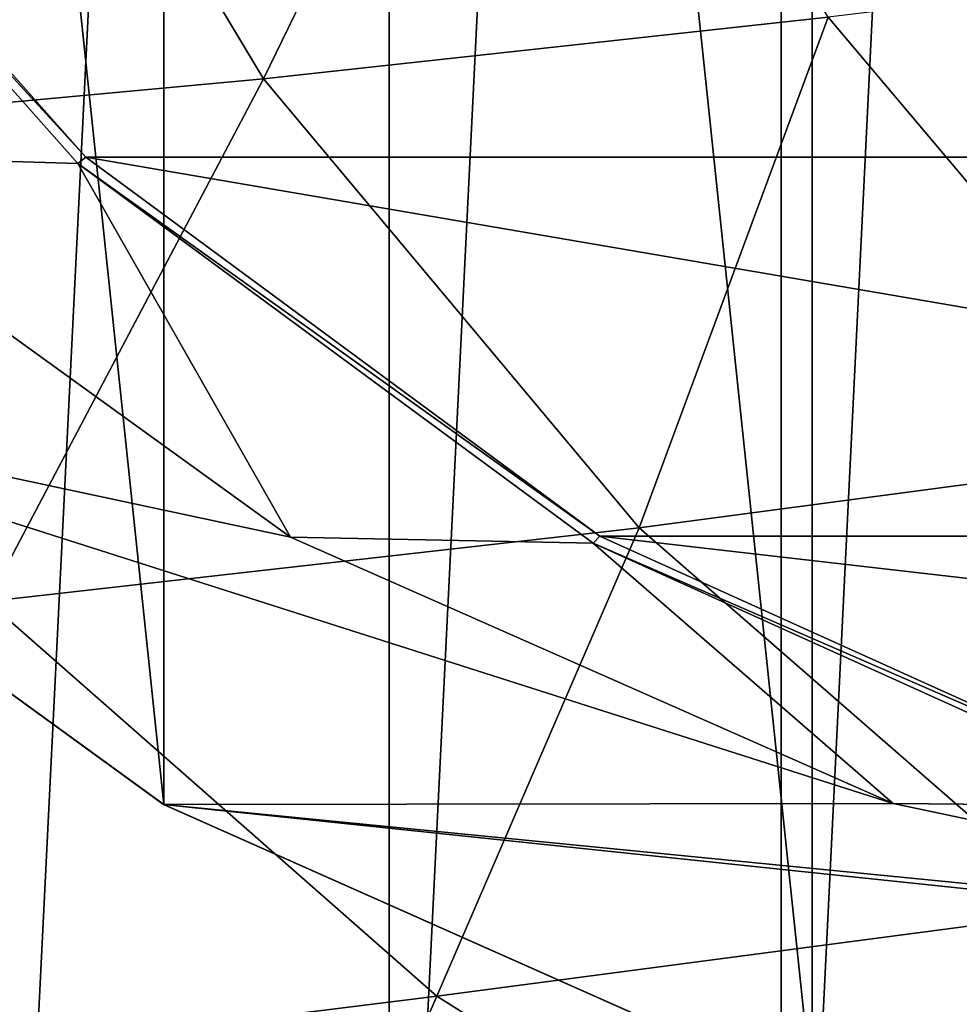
# Model space of a CAD drawing. Header units: metres. Extents: x -240 to 45, y -77 to 27.
# Tile 200 of 256: x -9 to -3, y -21 to -14. Entities that reach past the tile are written whole.
import ezdxf

# ---------------------------------------------------------------- set-up
doc = ezdxf.new("R2010")
doc.units = ezdxf.units.M
doc.layers.add('solid_MASSBILD_K_E_SW0001', color=7, linetype='CONTINUOUS')

msp = doc.modelspace()

# ---------------------------------------------------------------- linework, layer by layer
at = {"layer": 'solid_MASSBILD_K_E_SW0001'}
for points in [[(-4.055334, -26.537331), (-4.056193, 26.537207), (-1.435043, 26.778946)], [(-4.055334, -26.537331), (-1.435043, 26.778946), (-1.435043, -26.778946)], [(-6.653778, -26.0483), (-6.65507, 26.047998), (-4.056193, 26.537207)], [(-4.055334, -26.537331), (-6.653778, -26.0483), (-4.056193, 26.537207)], [(-9.197221, -25.315054), (-9.19867, 25.314596), (-6.65507, 26.047998)], [(-6.653778, -26.0483), (-9.197221, -25.315054), (-6.65507, 26.047998)], [(-3.85056, 21.398235, 1.852711), (0.74895, -22.375504, 1.852711), (0.74895, 22.375504, 1.852711)], [(-8.146745, 19.486237, 1.852711), (-3.85056, -21.398235, 1.852711), (-3.85056, 21.398235, 1.852711)], [(-3.85056, 21.398235, 1.852711), (-3.85056, -21.398235, 1.852711), (0.74895, -22.375504, 1.852711)], [(-11.95201, 16.72275, 1.852711), (-8.146745, -19.486237, 1.852711), (-8.146745, 19.486237, 1.852711)], [(-8.146745, 19.486237, 1.852711), (-8.146745, -19.486237, 1.852711), (-3.85056, -21.398235, 1.852711)], [(-11.95201, 16.72275, 1.852711), (-11.95201, -16.72275, 1.852711), (-8.146745, -19.486237, 1.852711)], [(-5.709797, -11.018091, 75.337761), (-9.492623, -11.332905, 58.178288), (-7.488308, -14.672908, 57.765484)], [(-3.745625, -14.265012, 75.008415), (-5.709797, -11.018091, 75.337761), (-7.488308, -14.672908, 57.765484)], [(-7.488308, -14.672908, 57.765484), (-9.492623, -11.332905, 58.178288), (-11.859507, -15.078958, 40.46273)], [(-11.480583, -12.017189, 21.152811), (-8.663962, -15.193629, 20.656164), (-11.540946, -12.049517, 21.066723)], [(-11.540946, -12.049517, 21.066723), (-8.716747, -15.234502, 20.568739), (-10.827013, -15.171802, 9)], [(-8.663962, -15.193629, 20.656164), (-8.716747, -15.234502, 20.568739), (-11.540946, -12.049517, 21.066723)], [(2.606627, -15.193629, 84.574852), (-8.663962, -15.193629, 20.656164), (-11.480583, -12.017189, 21.152811)], [(-0.209994, -12.017189, 85.071503), (2.606627, -15.193629, 84.574852), (-11.480583, -12.017189, 21.152811)], [(-1.159976, -13.950793, 88.875908), (-3.745625, -14.265012, 75.008415), (-1.304303, -17.160645, 74.599762)], [(-3.745625, -14.265012, 75.008415), (-7.488308, -14.672908, 57.765484), (-4.996824, -17.651665, 57.252968)], [(-1.304303, -17.160645, 74.599762), (-3.745625, -14.265012, 75.008415), (-4.996824, -17.651665, 57.252968)], [(-7.488308, -14.672908, 57.765484), (-11.859507, -15.078958, 40.46273), (-9.316081, -18.14073, 39.871864)], [(-4.996824, -17.651665, 57.252968), (-7.488308, -14.672908, 57.765484), (-9.316081, -18.14073, 39.871864)], [(-10.827013, -15.171802, 9), (-7.307575, -17.712624, 9), (-11.955436, -16.720762, 9)], [(-8.716747, -15.234502, 20.568739), (-7.307575, -17.712624, 9), (-10.827013, -15.171802, 9)], [(-8.663962, -15.193629, 20.656164), (-5.258585, -17.705931, 20.055704), (-8.716747, -15.234502, 20.568739)], [(6.012004, -17.705931, 83.974396), (-5.258585, -17.705931, 20.055704), (-8.663962, -15.193629, 20.656164)], [(2.606627, -15.193629, 84.574852), (6.012004, -17.705931, 83.974396), (-8.663962, -15.193629, 20.656164)], [(-8.716747, -15.234502, 20.568739), (-5.302209, -17.753563, 19.966665), (-7.307575, -17.712624, 9)], [(-5.258585, -17.705931, 20.055704), (-5.302209, -17.753563, 19.966665), (-8.716747, -15.234502, 20.568739)], [(-11.95201, -16.72275, 1.852711), (-11.955436, -16.720762, 9), (-8.150003, -19.485565, 9)], [(-3.314008, -19.479427, 9), (-8.150003, -19.485565, 9), (-11.955436, -16.720762, 9)], [(-7.307575, -17.712624, 9), (-3.314008, -19.479427, 9), (-11.955436, -16.720762, 9)], [(-8.146745, -19.486237, 1.852711), (-11.95201, -16.72275, 1.852711), (-8.150003, -19.485565, 9)], [(-1.304303, -17.160645, 74.599762), (-4.996824, -17.651665, 57.252968), (-2.079553, -20.195854, 56.65329)], [(-4.996824, -17.651665, 57.252968), (-9.316081, -18.14073, 39.871864), (-6.338174, -20.756609, 39.17997)], [(-2.079553, -20.195854, 56.65329), (-4.996824, -17.651665, 57.252968), (-6.338174, -20.756609, 39.17997)], [(-5.302209, -17.753563, 19.966665), (-3.314008, -19.479427, 9), (-7.307575, -17.712624, 9)], [(-5.258585, -17.705931, 20.055704), (-1.41338, -19.444334, 19.377691), (-5.302209, -17.753563, 19.966665)], [(-5.302209, -17.753563, 19.966665), (-1.44666, -19.496641, 19.286827), (-3.314008, -19.479427, 9)], [(-1.41338, -19.444334, 19.377691), (-1.44666, -19.496641, 19.286827), (-5.302209, -17.753563, 19.966665)], [(9.857209, -19.444334, 83.296379), (-1.41338, -19.444334, 19.377691), (-5.258585, -17.705931, 20.055704)], [(6.012004, -17.705931, 83.974396), (9.857209, -19.444334, 83.296379), (-5.258585, -17.705931, 20.055704)], [(-6.338174, -20.756609, 39.17997), (-9.316081, -18.14073, 39.871864), (-10.95599, -21.33231, 21.453524)], [(-3.314008, -19.479427, 9), (0.976333, -20.385626, 9), (-8.150003, -19.485565, 9)], [(-8.150003, -19.485565, 9), (10.053033, -21.398718, 9), (-3.853033, -21.398718, 9)], [(0.976333, -20.385626, 9), (10.053033, -21.398718, 9), (-8.150003, -19.485565, 9)], [(-8.146745, -19.486237, 1.852711), (-8.150003, -19.485565, 9), (-3.853033, -21.398718, 9)], [(-3.85056, -21.398235, 1.852711), (-8.146745, -19.486237, 1.852711), (-3.853033, -21.398718, 9)], [(-1.44666, -19.496641, 19.286827), (0.976333, -20.385626, 9), (-3.314008, -19.479427, 9)], [(-2.079553, -20.195854, 56.65329), (-6.338174, -20.756609, 39.17997), (-2.998338, -22.861389, 38.403923)], [(1.191719, -22.242767, 55.981133), (-2.079553, -20.195854, 56.65329), (-2.998338, -22.861389, 38.403923)], [(-6.338174, -20.756609, 39.17997), (-10.95599, -21.33231, 21.453524), (-7.529109, -23.495794, 20.641136)], [(-2.998338, -22.861389, 38.403923), (-6.338174, -20.756609, 39.17997), (-7.529109, -23.495794, 20.641136)]]:
    msp.add_3dface(points, dxfattribs=at)

doc.saveas('drawing.dxf')
